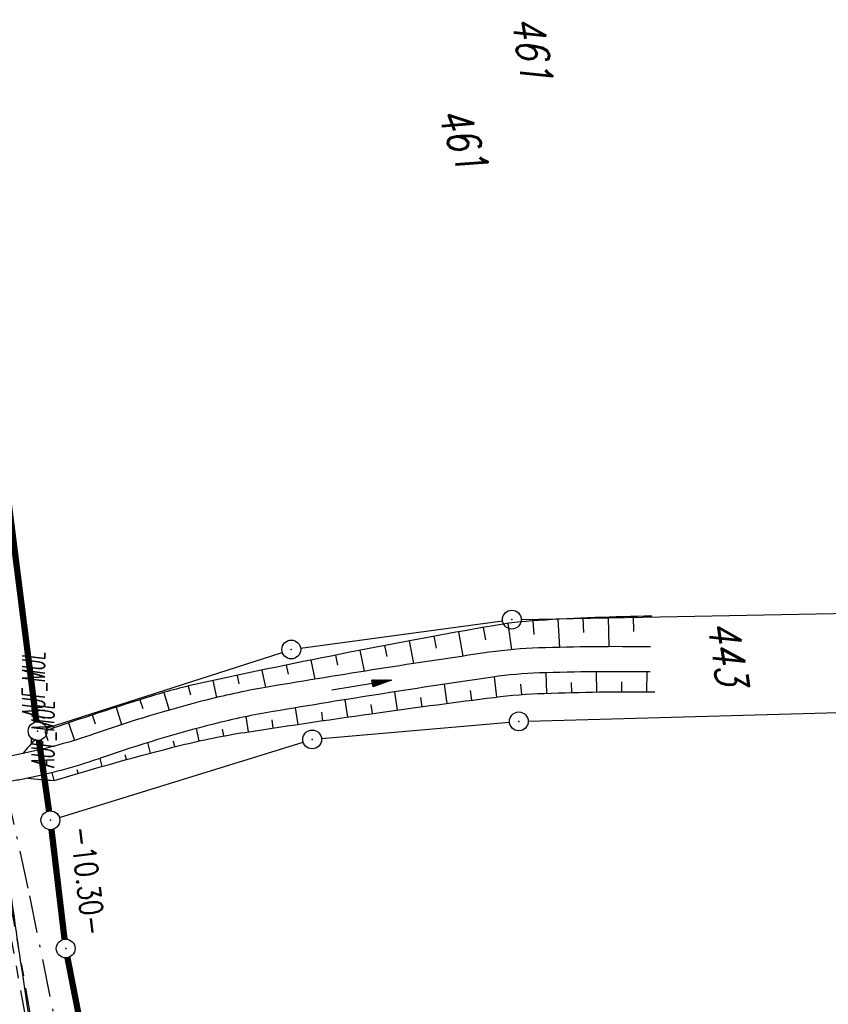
# Model space of a CAD drawing. Extents: x 447882 to 448688, y 437766 to 439043.
# Tile 118 of 121: x 448158 to 448222, y 438885 to 438964. Entities that reach past the tile are written whole.
import ezdxf

# ---------------------------------------------------------------- set-up
doc = ezdxf.new("R2010")
doc.units = 0
doc.header["$LTSCALE"] = 2
doc.header["$MEASUREMENT"] = 0
for name, pattern in [('AUSGEZOGEN', [0]), ('BAB-FM2', [2.6, 1.5, -0.5, 0.1, -0.5]), ('PHANTOMX2', [5, 2.5, -0.5, 0.5, -0.5, 0.5, -0.5])]:
    doc.linetypes.add(name, pattern=pattern)
doc.layers.get('0').update_dxf_attribs({"linetype": 'AUSGEZOGEN'})
for name, color, linetype in [('210-FLSTNR', 8, 'AUSGEZOGEN'), ('210-GRENZL', 8, 'AUSGEZOGEN'), ('210-GRENZL-BAB', 7, 'AUSGEZOGEN'), ('210-GRENZP', 8, 'AUSGEZOGEN'), ('210-GRENZP-BAB', 7, 'AUSGEZOGEN'), ('211-ABSTAND', 8, 'AUSGEZOGEN'), ('211-FLSTNR', 8, 'AUSGEZOGEN'), ('211-GRENZL', 8, 'AUSGEZOGEN'), ('211-GRENZL-BAB', 7, 'AUSGEZOGEN'), ('211-GRENZP', 8, 'AUSGEZOGEN'), ('211-GRENZP-BAB', 7, 'AUSGEZOGEN'), ('ANMERKUNG', 7, 'CONTINUOUS'), ('BAB_FM', 5, 'BAB-FM2'), ('BOESCHG', 250, 'AUSGEZOGEN'), ('FBRTOP', 250, 'AUSGEZOGEN'), ('Lichtwellenleiter COLT', 46, 'PHANTOMX2'), ('Lichtwellenleiter GLH', 46, 'PHANTOMX2'), ('MULDE', 250, 'AUSGEZOGEN'), ('PFEILTOP', 200, 'AUSGEZOGEN'), ('SCHLITZRINNE', 200, 'AUSGEZOGEN')]:
    doc.layers.add(name, color=color, linetype=linetype)
doc.styles.add('ROMANS', font='romans.shx', dxfattribs={"width": 0.8})

# ---------------------------------------------------------------- blocks, each defined once
blk = doc.blocks.new('PFEIL2')
at = {"color": 0}
for p, q in [((0.88, 0.002), (-2.401, -0.012)), ((0.881, -0.271), (0.879, 0.276)), ((0.879, 0.276), (2.429, 0.009)), ((0.911, 0.27), (0.879, 0.265)), ((0.965, 0.261), (0.879, 0.246)), ((1.019, 0.252), (0.879, 0.228)), ((1.073, 0.242), (0.879, 0.209)), ((1.127, 0.233), (0.879, 0.191)), ((1.181, 0.224), (0.879, 0.172)), ((1.235, 0.214), (0.879, 0.154)), ((1.289, 0.205), (0.879, 0.135)), ((1.343, 0.196), (0.879, 0.117)), ((1.397, 0.187), (0.879, 0.098)), ((1.451, 0.177), (0.879, 0.08)), ((1.505, 0.168), (0.879, 0.061)), ((1.559, 0.159), (0.88, 0.043)), ((1.613, 0.149), (0.88, 0.024)), ((1.668, 0.14), (0.88, 0.006)), ((1.722, 0.131), (0.88, -0.013)), ((1.776, 0.121), (0.88, -0.031)), ((1.83, 0.112), (0.88, -0.05)), ((1.884, 0.103), (0.88, -0.068)), ((1.938, 0.094), (0.88, -0.087)), ((1.992, 0.084), (0.88, -0.105)), ((2.046, 0.075), (0.88, -0.124)), ((2.1, 0.066), (0.88, -0.142)), ((2.154, 0.056), (0.88, -0.161)), ((2.208, 0.047), (0.88, -0.179)), ((2.262, 0.038), (0.881, -0.198)), ((2.316, 0.029), (0.881, -0.216)), ((2.37, 0.019), (0.881, -0.235)), ((2.424, 0.01), (0.881, -0.253)), ((2.429, 0.009), (0.881, -0.271))]:
    blk.add_line(p, q, dxfattribs=at)
blk = doc.blocks.new('GST')
at = {"color": 0}
blk.add_circle((0, 0), 0.75, dxfattribs=at)
blk.add_point((0, 0), dxfattribs=at)

msp = doc.modelspace()

# ---------------------------------------------------------------- hatches: boundary and pattern name
at = {"layer": 'SCHLITZRINNE'}
h = msp.add_hatch(dxfattribs=at)
h.set_pattern_fill('_USER', color=256, scale=1.5, angle=45, style=0, pattern_type=0)
h.set_pattern_definition([(324.8574, (448134.7023, 438851.6164), (0.86342, 1.226583), [])])
edge = h.paths.add_edge_path()
edge.add_line((448125.443, 438906.454), (448125.936, 438906.533))
edge.add_line((448125.936, 438906.533), (448126.04, 438905.88))
edge.add_arc((261507.524, 409202.339), 188967.645, 9.03995391, 9.04374407, ccw=False)
edge.add_line((448128.005, 438893.535), (448131.933, 438868.846))
edge.add_line((448131.933, 438868.846), (448133.254, 438860.539))
edge.add_arc((449371.197, 439057.494), 1253.513, 189.039943, 189.277818)
edge.add_arc((454072.816, 439825.545), 6017.453, 189.2778182, 189.3863877)
edge.add_arc((449284.377, 439033.993), 1164.031, 189.386388, 189.87641)
edge.add_arc((450764.431, 439291.676), 2666.349, 189.87641, 190.200181)
edge.add_arc((449881.193, 439132.753), 1768.927, 190.200181, 190.588964)
edge.add_arc((450188.848, 439190.268), 2081.912, 190.588964, 190.947332)
edge.add_arc((450096.336, 439172.374), 1987.685, 190.947332, 191.307685)
edge.add_arc((450103.529, 439173.812), 1995.02, 191.307685, 191.667375)
edge.add_arc((450113.912, 439175.956), 2005.623, 191.667375, 192.024165)
edge.add_arc((450128.354, 439179.032), 2020.389, 192.024165, 192.37965)
edge.add_arc((450121.636, 439177.558), 2013.511, 192.37965, 192.73712)
edge.add_arc((450090.705, 439170.566), 1981.8, 192.73712, 193.097438)
edge.add_arc((450089.716, 439170.336), 1980.784, 193.097438, 193.45758)
edge.add_arc((450128.145, 439179.532), 2020.298, 193.45758, 193.814181)
edge.add_arc((450131.046, 439180.245), 2023.285, 193.814181, 194.170205)
edge.add_arc((450093.866, 439170.858), 1984.938, 194.170205, 194.529652)
edge.add_arc((450094.254, 439170.958), 1985.339, 194.529652, 194.889491)
edge.add_arc((450121.506, 439178.204), 2013.538, 194.889491, 195.246802)
edge.add_arc((450124.649, 439179.061), 2016.795, 195.246802, 195.602873)
edge.add_arc((450111.382, 439175.356), 2003.021, 195.602873, 195.960167)
edge.add_arc((450101.557, 439172.546), 1992.802, 195.960167, 196.3197)
edge.add_arc((450106.363, 439173.953), 1997.81, 196.3197, 196.678782)
edge.add_arc((450107.837, 439174.395), 1999.349, 196.678782, 197.03752)
edge.add_arc((450104.436, 439173.352), 1995.791, 197.03752, 197.396578)
edge.add_arc((450113.998, 439176.348), 2005.812, 197.396578, 197.753665)
edge.add_arc((450121.006, 439178.592), 2013.17, 197.753665, 198.110098)
edge.add_arc((450117.03, 439177.292), 2008.988, 198.110098, 198.467563)
edge.add_arc((450103.872, 439172.898), 1995.115, 198.467563, 198.826268)
edge.add_arc((450099.455, 439171.391), 1990.448, 198.826268, 199.185784)
edge.add_arc((450113.542, 439176.293), 2005.364, 199.185784, 199.54396)
edge.add_arc((450116.79, 439177.446), 2008.81, 199.54396, 199.90126)
edge.add_arc((450108.06, 439174.286), 1999.526, 199.90126, 200.259389)
edge.add_arc((450108.407, 439174.414), 1999.896, 200.259389, 200.617742)
edge.add_arc((450110.76, 439175.299), 2002.409, 200.617742, 200.975871)
edge.add_arc((450111.887, 439175.731), 2003.616, 200.975871, 201.333691)
edge.add_arc((450111.742, 439175.674), 2003.46, 201.333691, 201.691524)
edge.add_arc((450110.583, 439175.213), 2002.213, 201.691524, 202.04953)
edge.add_arc((450111.609, 439175.629), 2003.32, 202.04953, 202.407437)
edge.add_arc((450109.603, 439174.802), 2001.151, 202.407437, 202.765839)
edge.add_arc((450106.414, 439173.464), 1997.693, 202.765839, 203.100071)
edge.add_line((448125.443, 438906.454), (448125.547, 438905.801))
edge.add_arc((261507.369, 409202.315), 188967.302, 9.03995391, 9.04374407, ccw=False)
edge.add_line((448127.511, 438893.456), (448131.439, 438868.767))
edge.add_line((448131.439, 438868.767), (448132.715, 438860.746))
h = msp.add_hatch(dxfattribs=at)
h.set_pattern_fill('_USER', color=256, scale=1.5, angle=45, style=0, pattern_type=0)
h.set_pattern_definition([(326.72764, (448148.0771, 438778.445), (0.822929, 1.254108), [])])
edge = h.paths.add_edge_path()
edge.add_line((448125.936, 438906.533), (448126.04, 438905.88))
edge.add_arc((261507.524, 409202.339), 188967.645, 9.03995391, 9.04374407, ccw=False)
edge.add_line((448128.005, 438893.535), (448131.933, 438868.846))
edge.add_line((448131.933, 438868.846), (448133.254, 438860.539))
edge.add_arc((449371.197, 439057.494), 1253.513, 189.039943, 189.277818)
edge.add_arc((454072.816, 439825.545), 6017.453, 189.2778182, 189.3863877)
edge.add_arc((449284.377, 439033.993), 1164.031, 189.386388, 189.87641)
edge.add_arc((450764.431, 439291.676), 2666.349, 189.87641, 190.200181)
edge.add_arc((449881.193, 439132.753), 1768.927, 190.200181, 190.588964)
edge.add_arc((450188.848, 439190.268), 2081.912, 190.588964, 190.947332)
edge.add_arc((450096.336, 439172.374), 1987.685, 190.947332, 191.307685)
edge.add_arc((450103.529, 439173.812), 1995.02, 191.307685, 191.667375)
edge.add_arc((450113.912, 439175.956), 2005.623, 191.667375, 192.024165)
edge.add_arc((450128.354, 439179.032), 2020.389, 192.024165, 192.37965)
edge.add_arc((450121.636, 439177.558), 2013.511, 192.37965, 192.73712)
edge.add_arc((450090.705, 439170.566), 1981.8, 192.73712, 193.097438)
edge.add_arc((450089.716, 439170.336), 1980.784, 193.097438, 193.45758)
edge.add_arc((450128.145, 439179.532), 2020.298, 193.45758, 193.814181)
edge.add_arc((450131.046, 439180.245), 2023.285, 193.814181, 194.170205)
edge.add_arc((450093.866, 439170.858), 1984.938, 194.170205, 194.529652)
edge.add_arc((450094.254, 439170.958), 1985.339, 194.529652, 194.889491)
edge.add_arc((450121.506, 439178.204), 2013.538, 194.889491, 195.246802)
edge.add_arc((450124.649, 439179.061), 2016.795, 195.246802, 195.602873)
edge.add_arc((450111.382, 439175.356), 2003.021, 195.602873, 195.960167)
edge.add_arc((450101.557, 439172.546), 1992.802, 195.960167, 196.3197)
edge.add_arc((450106.363, 439173.953), 1997.81, 196.3197, 196.678782)
edge.add_arc((450107.837, 439174.395), 1999.349, 196.678782, 197.03752)
edge.add_arc((450104.436, 439173.352), 1995.791, 197.03752, 197.396578)
edge.add_arc((450113.998, 439176.348), 2005.812, 197.396578, 197.753665)
edge.add_arc((450121.006, 439178.592), 2013.17, 197.753665, 198.110098)
edge.add_arc((450117.03, 439177.292), 2008.988, 198.110098, 198.467563)
edge.add_arc((450103.872, 439172.898), 1995.115, 198.467563, 198.826268)
edge.add_arc((450099.455, 439171.391), 1990.448, 198.826268, 199.185784)
edge.add_arc((450113.542, 439176.293), 2005.364, 199.185784, 199.54396)
edge.add_arc((450116.79, 439177.446), 2008.81, 199.54396, 199.90126)
edge.add_arc((450108.06, 439174.286), 1999.526, 199.90126, 200.259389)
edge.add_arc((450108.407, 439174.414), 1999.896, 200.259389, 200.617742)
edge.add_arc((450110.76, 439175.299), 2002.409, 200.617742, 200.975871)
edge.add_arc((450111.887, 439175.731), 2003.616, 200.975871, 201.333691)
edge.add_arc((450111.742, 439175.674), 2003.46, 201.333691, 201.691524)
edge.add_arc((450110.583, 439175.213), 2002.213, 201.691524, 202.04953)
edge.add_arc((450111.609, 439175.629), 2003.32, 202.04953, 202.407437)
edge.add_arc((450109.603, 439174.802), 2001.151, 202.407437, 202.765839)
edge.add_arc((450106.414, 439173.464), 1997.693, 202.765839, 203.100071)
edge.add_arc((450188.848, 439190.268), 2082.412, 190.799627, 190.947332)
edge.add_arc((450096.336, 439172.374), 1988.185, 190.947332, 191.307685)
edge.add_arc((450103.529, 439173.812), 1995.52, 191.307685, 191.667375)
edge.add_arc((450113.912, 439175.956), 2006.123, 191.667375, 192.024165)
edge.add_arc((450128.354, 439179.032), 2020.889, 192.024165, 192.37965)
edge.add_arc((450121.636, 439177.558), 2014.011, 192.37965, 192.469296)
h = msp.add_hatch(dxfattribs=at)
h.set_pattern_fill('_USER', color=256, scale=1.5, angle=45, style=0, pattern_type=0)
h.set_pattern_definition([(328.16104, (448159.8269, 438724.2048), (0.7913003, 1.274301), [])])
edge = h.paths.add_edge_path()
edge.add_line((448125.936, 438906.533), (448126.04, 438905.88))
edge.add_arc((261507.524, 409202.339), 188967.645, 9.03995391, 9.04374407, ccw=False)
edge.add_line((448128.005, 438893.535), (448131.933, 438868.846))
edge.add_line((448131.933, 438868.846), (448133.254, 438860.539))
edge.add_arc((449371.197, 439057.494), 1253.513, 189.039943, 189.277818)
edge.add_arc((454072.816, 439825.545), 6017.453, 189.2778182, 189.3863877)
edge.add_arc((449284.377, 439033.993), 1164.031, 189.386388, 189.87641)
edge.add_arc((450764.431, 439291.676), 2666.349, 189.87641, 190.200181)
edge.add_arc((449881.193, 439132.753), 1768.927, 190.200181, 190.588964)
edge.add_arc((450188.848, 439190.268), 2081.912, 190.588964, 190.947332)
edge.add_arc((450096.336, 439172.374), 1987.685, 190.947332, 191.307685)
edge.add_arc((450103.529, 439173.812), 1995.02, 191.307685, 191.667375)
edge.add_arc((450113.912, 439175.956), 2005.623, 191.667375, 192.024165)
edge.add_arc((450128.354, 439179.032), 2020.389, 192.024165, 192.37965)
edge.add_arc((450121.636, 439177.558), 2013.511, 192.37965, 192.73712)
edge.add_arc((450090.705, 439170.566), 1981.8, 192.73712, 193.097438)
edge.add_arc((450089.716, 439170.336), 1980.784, 193.097438, 193.45758)
edge.add_arc((450128.145, 439179.532), 2020.298, 193.45758, 193.814181)
edge.add_arc((450131.046, 439180.245), 2023.285, 193.814181, 194.170205)
edge.add_arc((450093.866, 439170.858), 1984.938, 194.170205, 194.529652)
edge.add_arc((450094.254, 439170.958), 1985.339, 194.529652, 194.889491)
edge.add_arc((450121.506, 439178.204), 2013.538, 194.889491, 195.246802)
edge.add_arc((450124.649, 439179.061), 2016.795, 195.246802, 195.602873)
edge.add_arc((450111.382, 439175.356), 2003.021, 195.602873, 195.960167)
edge.add_arc((450101.557, 439172.546), 1992.802, 195.960167, 196.3197)
edge.add_arc((450106.363, 439173.953), 1997.81, 196.3197, 196.678782)
edge.add_arc((450107.837, 439174.395), 1999.349, 196.678782, 197.03752)
edge.add_arc((450104.436, 439173.352), 1995.791, 197.03752, 197.396578)
edge.add_arc((450113.998, 439176.348), 2005.812, 197.396578, 197.753665)
edge.add_arc((450121.006, 439178.592), 2013.17, 197.753665, 198.110098)
edge.add_arc((450117.03, 439177.292), 2008.988, 198.110098, 198.467563)
edge.add_arc((450103.872, 439172.898), 1995.115, 198.467563, 198.826268)
edge.add_arc((450099.455, 439171.391), 1990.448, 198.826268, 199.185784)
edge.add_arc((450113.542, 439176.293), 2005.364, 199.185784, 199.54396)
edge.add_arc((450116.79, 439177.446), 2008.81, 199.54396, 199.90126)
edge.add_arc((450108.06, 439174.286), 1999.526, 199.90126, 200.259389)
edge.add_arc((450108.407, 439174.414), 1999.896, 200.259389, 200.617742)
edge.add_arc((450110.76, 439175.299), 2002.409, 200.617742, 200.975871)
edge.add_arc((450111.887, 439175.731), 2003.616, 200.975871, 201.333691)
edge.add_arc((450111.742, 439175.674), 2003.46, 201.333691, 201.691524)
edge.add_arc((450110.583, 439175.213), 2002.213, 201.691524, 202.04953)
edge.add_arc((450111.609, 439175.629), 2003.32, 202.04953, 202.407437)
edge.add_arc((450109.603, 439174.802), 2001.151, 202.407437, 202.765839)
edge.add_arc((450106.414, 439173.464), 1997.693, 202.765839, 203.100071)
edge.add_arc((450121.636, 439177.558), 2014.011, 192.51205, 192.73712)
edge.add_arc((450090.705, 439170.566), 1982.3, 192.73712, 193.097438)
edge.add_arc((450089.716, 439170.336), 1981.284, 193.097438, 193.45758)
edge.add_arc((450128.145, 439179.532), 2020.798, 193.45758, 193.814181)
edge.add_arc((450131.046, 439180.245), 2023.785, 193.814181, 194.170205)
edge.add_arc((450093.866, 439170.858), 1985.438, 194.170205, 194.185146)
h = msp.add_hatch(dxfattribs=at)
h.set_pattern_fill('_USER', color=256, scale=1.5, angle=45, style=0, pattern_type=0)
h.set_pattern_definition([(334.92026, (448224.608, 438502.9346), (0.635819, 1.358578), [])])
edge = h.paths.add_edge_path()
edge.add_line((448125.936, 438906.533), (448126.04, 438905.88))
edge.add_arc((261507.524, 409202.339), 188967.645, 9.03995391, 9.04374407, ccw=False)
edge.add_line((448128.005, 438893.535), (448131.933, 438868.846))
edge.add_line((448131.933, 438868.846), (448133.254, 438860.539))
edge.add_arc((449371.197, 439057.494), 1253.513, 189.039943, 189.277818)
edge.add_arc((454072.816, 439825.545), 6017.453, 189.2778182, 189.3863877)
edge.add_arc((449284.377, 439033.993), 1164.031, 189.386388, 189.87641)
edge.add_arc((450764.431, 439291.676), 2666.349, 189.87641, 190.200181)
edge.add_arc((449881.193, 439132.753), 1768.927, 190.200181, 190.588964)
edge.add_arc((450188.848, 439190.268), 2081.912, 190.588964, 190.947332)
edge.add_arc((450096.336, 439172.374), 1987.685, 190.947332, 191.307685)
edge.add_arc((450103.529, 439173.812), 1995.02, 191.307685, 191.667375)
edge.add_arc((450113.912, 439175.956), 2005.623, 191.667375, 192.024165)
edge.add_arc((450128.354, 439179.032), 2020.389, 192.024165, 192.37965)
edge.add_arc((450121.636, 439177.558), 2013.511, 192.37965, 192.73712)
edge.add_arc((450090.705, 439170.566), 1981.8, 192.73712, 193.097438)
edge.add_arc((450089.716, 439170.336), 1980.784, 193.097438, 193.45758)
edge.add_arc((450128.145, 439179.532), 2020.298, 193.45758, 193.814181)
edge.add_arc((450131.046, 439180.245), 2023.285, 193.814181, 194.170205)
edge.add_arc((450093.866, 439170.858), 1984.938, 194.170205, 194.529652)
edge.add_arc((450094.254, 439170.958), 1985.339, 194.529652, 194.889491)
edge.add_arc((450121.506, 439178.204), 2013.538, 194.889491, 195.246802)
edge.add_arc((450124.649, 439179.061), 2016.795, 195.246802, 195.602873)
edge.add_arc((450111.382, 439175.356), 2003.021, 195.602873, 195.960167)
edge.add_arc((450101.557, 439172.546), 1992.802, 195.960167, 196.3197)
edge.add_arc((450106.363, 439173.953), 1997.81, 196.3197, 196.678782)
edge.add_arc((450107.837, 439174.395), 1999.349, 196.678782, 197.03752)
edge.add_arc((450104.436, 439173.352), 1995.791, 197.03752, 197.396578)
edge.add_arc((450113.998, 439176.348), 2005.812, 197.396578, 197.753665)
edge.add_arc((450121.006, 439178.592), 2013.17, 197.753665, 198.110098)
edge.add_arc((450117.03, 439177.292), 2008.988, 198.110098, 198.467563)
edge.add_arc((450103.872, 439172.898), 1995.115, 198.467563, 198.826268)
edge.add_arc((450099.455, 439171.391), 1990.448, 198.826268, 199.185784)
edge.add_arc((450113.542, 439176.293), 2005.364, 199.185784, 199.54396)
edge.add_arc((450116.79, 439177.446), 2008.81, 199.54396, 199.90126)
edge.add_arc((450108.06, 439174.286), 1999.526, 199.90126, 200.259389)
edge.add_arc((450108.407, 439174.414), 1999.896, 200.259389, 200.617742)
edge.add_arc((450110.76, 439175.299), 2002.409, 200.617742, 200.975871)
edge.add_arc((450111.887, 439175.731), 2003.616, 200.975871, 201.333691)
edge.add_arc((450111.742, 439175.674), 2003.46, 201.333691, 201.691524)
edge.add_arc((450110.583, 439175.213), 2002.213, 201.691524, 202.04953)
edge.add_arc((450111.609, 439175.629), 2003.32, 202.04953, 202.407437)
edge.add_arc((450109.603, 439174.802), 2001.151, 202.407437, 202.765839)
edge.add_arc((450106.414, 439173.464), 1997.693, 202.765839, 203.100071)
edge.add_arc((450113.542, 439176.293), 2005.864, 199.384527, 199.54396)
edge.add_arc((450116.79, 439177.446), 2009.31, 199.54396, 199.90126)
edge.add_arc((450108.06, 439174.286), 2000.026, 199.90126, 200.259389)
edge.add_arc((450108.407, 439174.414), 2000.396, 200.259389, 200.617742)
edge.add_arc((450110.76, 439175.299), 2002.909, 200.617742, 200.975871)
edge.add_arc((450111.887, 439175.731), 2004.116, 200.975871, 201.063002)
h = msp.add_hatch(dxfattribs=at)
h.set_pattern_fill('_USER', color=256, scale=1.5, angle=45, style=0, pattern_type=0)
h.set_pattern_definition([(337.95664, (448265.5285, 438397.6318), (0.5629623, 1.39035), [])])
edge = h.paths.add_edge_path()
edge.add_line((448125.936, 438906.533), (448126.04, 438905.88))
edge.add_arc((261507.524, 409202.339), 188967.645, 9.03995391, 9.04374407, ccw=False)
edge.add_line((448128.005, 438893.535), (448131.933, 438868.846))
edge.add_line((448131.933, 438868.846), (448133.254, 438860.539))
edge.add_arc((449371.197, 439057.494), 1253.513, 189.039943, 189.277818)
edge.add_arc((454072.816, 439825.545), 6017.453, 189.2778182, 189.3863877)
edge.add_arc((449284.377, 439033.993), 1164.031, 189.386388, 189.87641)
edge.add_arc((450764.431, 439291.676), 2666.349, 189.87641, 190.200181)
edge.add_arc((449881.193, 439132.753), 1768.927, 190.200181, 190.588964)
edge.add_arc((450188.848, 439190.268), 2081.912, 190.588964, 190.947332)
edge.add_arc((450096.336, 439172.374), 1987.685, 190.947332, 191.307685)
edge.add_arc((450103.529, 439173.812), 1995.02, 191.307685, 191.667375)
edge.add_arc((450113.912, 439175.956), 2005.623, 191.667375, 192.024165)
edge.add_arc((450128.354, 439179.032), 2020.389, 192.024165, 192.37965)
edge.add_arc((450121.636, 439177.558), 2013.511, 192.37965, 192.73712)
edge.add_arc((450090.705, 439170.566), 1981.8, 192.73712, 193.097438)
edge.add_arc((450089.716, 439170.336), 1980.784, 193.097438, 193.45758)
edge.add_arc((450128.145, 439179.532), 2020.298, 193.45758, 193.814181)
edge.add_arc((450131.046, 439180.245), 2023.285, 193.814181, 194.170205)
edge.add_arc((450093.866, 439170.858), 1984.938, 194.170205, 194.529652)
edge.add_arc((450094.254, 439170.958), 1985.339, 194.529652, 194.889491)
edge.add_arc((450121.506, 439178.204), 2013.538, 194.889491, 195.246802)
edge.add_arc((450124.649, 439179.061), 2016.795, 195.246802, 195.602873)
edge.add_arc((450111.382, 439175.356), 2003.021, 195.602873, 195.960167)
edge.add_arc((450101.557, 439172.546), 1992.802, 195.960167, 196.3197)
edge.add_arc((450106.363, 439173.953), 1997.81, 196.3197, 196.678782)
edge.add_arc((450107.837, 439174.395), 1999.349, 196.678782, 197.03752)
edge.add_arc((450104.436, 439173.352), 1995.791, 197.03752, 197.396578)
edge.add_arc((450113.998, 439176.348), 2005.812, 197.396578, 197.753665)
edge.add_arc((450121.006, 439178.592), 2013.17, 197.753665, 198.110098)
edge.add_arc((450117.03, 439177.292), 2008.988, 198.110098, 198.467563)
edge.add_arc((450103.872, 439172.898), 1995.115, 198.467563, 198.826268)
edge.add_arc((450099.455, 439171.391), 1990.448, 198.826268, 199.185784)
edge.add_arc((450113.542, 439176.293), 2005.364, 199.185784, 199.54396)
edge.add_arc((450116.79, 439177.446), 2008.81, 199.54396, 199.90126)
edge.add_arc((450108.06, 439174.286), 1999.526, 199.90126, 200.259389)
edge.add_arc((450108.407, 439174.414), 1999.896, 200.259389, 200.617742)
edge.add_arc((450110.76, 439175.299), 2002.409, 200.617742, 200.975871)
edge.add_arc((450111.887, 439175.731), 2003.616, 200.975871, 201.333691)
edge.add_arc((450111.742, 439175.674), 2003.46, 201.333691, 201.691524)
edge.add_arc((450110.583, 439175.213), 2002.213, 201.691524, 202.04953)
edge.add_arc((450111.609, 439175.629), 2003.32, 202.04953, 202.407437)
edge.add_arc((450109.603, 439174.802), 2001.151, 202.407437, 202.765839)
edge.add_arc((450106.414, 439173.464), 1997.693, 202.765839, 203.100071)
edge.add_arc((450106.414, 439173.464), 1998.193, 202.821848, 203.100071)
edge.add_line((448268.435, 438389.496), (448268.895, 438389.693))

# ---------------------------------------------------------------- linework, layer by layer
at = {"layer": '210-GRENZL'}
for p, q in [((448197.85, 438915.735), (448244.091, 438916.635)), ((448180.243, 438913.44), (448196.357, 438915.62)), ((448159.974, 438907.05), (448178.786, 438913.11)), ((448198.41, 438907.621), (448242.481, 438908.863)), ((448181.917, 438906.226), (448196.913, 438907.534)), ((448160.996, 438899.931), (448180.454, 438905.939))]:
    msp.add_line(p, q, dxfattribs=at)
at = {"layer": '210-GRENZL-BAB', "const_width": 0.5, "flags": 128}
for points in [[(448159.166, 438907.564), (448148.554, 438991.347)], [(448160.173, 438900.452), (448159.366, 438906.078)], [(448160.74, 438895.856), (448160.369, 438898.965)]]:
    msp.add_lwpolyline(points, dxfattribs=at)
at = {"layer": '211-GRENZL'}
for p, q in [((448197.85, 438915.734), (448244.09, 438916.635)), ((448180.243, 438913.44), (448196.357, 438915.619)), ((448159.974, 438907.05), (448178.786, 438913.11)), ((448198.409, 438907.621), (448247.33, 438908.999)), ((448181.917, 438906.225), (448196.912, 438907.534)), ((448160.997, 438899.931), (448180.454, 438905.939))]:
    msp.add_line(p, q, dxfattribs=at)
at = {"layer": '211-GRENZL-BAB', "const_width": 0.5, "flags": 128}
for points in [[(448159.166, 438907.564), (448151.044, 438971.689)], [(448160.173, 438900.452), (448159.367, 438906.077)], [(448161.41, 438890.225), (448160.369, 438898.965)], [(448164.756, 438872.846), (448161.644, 438888.744)]]:
    msp.add_lwpolyline(points, dxfattribs=at)
at = {"layer": 'BAB_FM'}
msp.add_lwpolyline([(448144.468, 438995.887), (448144.955, 438992.776), (448154.141, 438931.461), (448155.617, 438907.391), (448158.616, 438893.692), (448168.532, 438844.64), (448178.056, 438795.884), (448190.146, 438747.678), (448201.771, 438701.557), (448202.656, 438698.087)], dxfattribs=at)
at = {"layer": 'BOESCHG'}
for p, q in [((448200.776, 438915.745), (448200.896, 438913.51)), ((448202.773, 438915.843), (448202.823, 438914.695)), ((448204.772, 438915.92), (448204.85, 438913.563)), ((448206.771, 438915.976), (448206.799, 438914.767)), ((448194.816, 438915.098), (448194.993, 438914.096)), ((448196.79, 438915.417), (448197.072, 438913.325)), ((448198.779, 438915.625), (448198.861, 438914.538)), ((448190.879, 438914.389), (448191.052, 438913.451)), ((448192.847, 438914.747), (448193.197, 438912.806)), ((448186.948, 438913.652), (448187.115, 438912.78)), ((448188.913, 438914.024), (448189.253, 438912.213)), ((448183.022, 438912.885), (448183.181, 438912.085)), ((448184.984, 438913.272), (448185.311, 438911.599)), ((448179.101, 438912.093), (448179.251, 438911.367)), ((448181.061, 438912.492), (448181.37, 438910.966)), ((448175.186, 438911.274), (448175.328, 438910.606)), ((448177.143, 438911.687), (448177.431, 438910.31)), ((448195.897, 438909.543), (448195.703, 438911.151)), ((448199.884, 438909.844), (448199.828, 438911.48)), ((448203.883, 438909.943), (448203.857, 438911.557)), ((448207.882, 438909.969), (448207.887, 438911.547)), ((448171.278, 438910.42), (448171.447, 438909.716)), ((448173.23, 438910.855), (448173.523, 438909.5)), ((448191.929, 438909.035), (448191.728, 438910.565)), ((448197.887, 438909.738), (448197.825, 438910.558)), ((448201.883, 438909.903), (448201.863, 438910.716)), ((448205.882, 438909.965), (448205.877, 438910.764)), ((448169.344, 438909.912), (448169.747, 438908.497)), ((448187.965, 438908.501), (448187.763, 438909.96)), ((448189.947, 438908.771), (448189.846, 438909.518)), ((448193.912, 438909.293), (448193.812, 438910.076)), ((448165.523, 438908.73), (448165.967, 438907.343)), ((448167.43, 438909.332), (448167.647, 438908.637)), ((448180.046, 438907.365), (448179.85, 438908.688)), ((448184.004, 438907.942), (448183.804, 438909.334)), ((448185.984, 438908.224), (448185.884, 438908.937)), ((448163.621, 438908.112), (448163.851, 438907.411)), ((448176.091, 438906.769), (448175.905, 438907.985)), ((448182.025, 438907.656), (448181.926, 438908.335)), ((448161.724, 438907.479), (448162.195, 438906.085)), ((448178.068, 438907.069), (448177.971, 438907.713)), ((448159.832, 438906.829), (448160.067, 438906.083)), ((448172.159, 438906.039), (448171.938, 438907.029)), ((448174.118, 438906.44), (448174.016, 438906.989)), ((448168.279, 438905.068), (448168.057, 438905.908)), ((448170.215, 438905.57), (448170.098, 438906.027)), ((448166.347, 438904.549), (448166.245, 438904.922)), ((448164.421, 438904.012), (448164.241, 438904.648)), ((448160.582, 438902.888), (448160.435, 438903.52)), ((448162.499, 438903.458), (448162.414, 438903.747))]:
    msp.add_line(p, q, dxfattribs=at)
at = {"layer": 'BOESCHG', "flags": 128}
for points in [[(448208.256, 438916.004, 0.011634), (448199.219, 438915.654, 0.027819), (448195.46, 438915.21, 0.005277), (448184.174, 438913.112, 0.004987), (448172.28, 438910.648, 0.020855), (448168.428, 438909.64, 0.009178), (448159.832, 438906.829)], [(448160.582, 438902.888, -0.011786), (448170.69, 438905.692, -0.023705), (448175.804, 438906.726, -0.003159), (448186.583, 438908.31, -0.003749), (448195.681, 438909.518, -0.022397), (448199.688, 438909.838, -0.010196), (448208.512, 438909.967)]]:
    msp.add_lwpolyline(points, format="xyb", dxfattribs=at)
at = {"layer": 'BOESCHG'}
for centre, radius, start, end in [((448167.218, 438897.866), 11.614, 134.20418, 141.87651), ((448161.656, 438926.695), 23.831, 262.34475, 267.41793)]:
    msp.add_arc(centre, radius, start, end, dxfattribs=at)
at = {"layer": 'FBRTOP'}
for points in [[(448131.684, 438991.32, -0.000001), (448134.983, 438970.589, -0.000001), (448138.911, 438945.9, 0.000002), (448142.84, 438921.21, 0.000007), (448144.804, 438908.866, -0.000017), (448146.769, 438896.521), (448150.697, 438871.831), (448152.012, 438863.563, 0.001038), (448152.834, 438858.467, 0.000474), (448154.667, 438847.31, 0.002138), (448156.319, 438837.578, 0.001413), (448158.922, 438822.873, 0.001696), (448161.067, 438811.177, 0.001564), (448163.477, 438798.508, 0.001572)], [(448098.869, 438979.596, -0.000001), (448101.158, 438965.207, -0.000001), (448105.087, 438940.518, 0.000002), (448109.015, 438915.828, 0.000007), (448110.98, 438903.483, -0.000017), (448112.944, 438891.138), (448116.872, 438866.45), (448118.199, 438858.111, 0.001038), (448119.033, 438852.94, 0.000474), (448120.894, 438841.612, 0.002138), (448122.571, 438831.731, 0.001412), (448125.216, 438816.789, 0.001697), (448127.398, 438804.894, 0.001564), (448129.85, 438792.003, 0.001572)]]:
    msp.add_lwpolyline(points, format="xyb", dxfattribs=at)
at = {"layer": 'FBRTOP', "const_width": 0.5}
msp.add_lwpolyline([(448117.312, 438986.185, -0.000001), (448120.169, 438968.232, -0.000001), (448124.098, 438943.543, 0.000002), (448128.026, 438918.853, 0.000007), (448129.991, 438906.508, -0.000017), (448131.955, 438894.163), (448135.883, 438869.474), (448137.204, 438861.175, 0.001038), (448138.03, 438856.046, 0.000474), (448139.876, 438844.815, 0.002138), (448141.539, 438835.017, 0.001413), (448144.16, 438820.208, 0.001696), (448146.322, 438808.425, 0.001564), (448148.75, 438795.659, 0.001572)], format="xyb", dxfattribs=at)
at = {"layer": 'Lichtwellenleiter COLT', "flags": 128}
msp.add_lwpolyline([(448141.849, 438994.952), (448144.197, 438979.769), (448153.622, 438912.712), (448156.265, 438894.982), (448169.884, 438821.471), (448188.412, 438734.18), (448198.381, 438692.776), (448214.836, 438641.202), (448220.684, 438619.941), (448236.402, 438573.333), (448238.967, 438560.543), (448246.794, 438537.893), (448271.301, 438467.849), (448288.707, 438424.893), (448294.328, 438414.962), (448298.993, 438403.538), (448304.401, 438393.178), (448327.471, 438339.568), (448344.22, 438304.231), (448364.677, 438262.224), (448390.821, 438212.119), (448394.883, 438204.335), (448414.025, 438170.367), (448451.889, 438109.113), (448451.889, 438109.113), (448484.591, 438058.555), (448501.754, 438035.754), (448517.385, 438012.314), (448522.169, 438004.419), (448531.095, 437990.206), (448539.581, 437979.516), (448546.506, 437970.68), (448549.232, 437965.9), (448553.091, 437959.912), (448553.091, 437959.912), (448567.49, 437941.759)], dxfattribs=at)
at = {"layer": 'Lichtwellenleiter GLH', "flags": 128}
msp.add_lwpolyline([(448142.362, 438995.135), (448147.845, 438959.605), (448154.416, 438910.712), (448156.069, 438898.826), (448157.904, 438888.528), (448166.44, 438840.088), (448182.535, 438758.007), (448182.535, 438758.007), (448220.528, 438619.852), (448220.528, 438619.852), (448251.776, 438521.828), (448258.371, 438500.826), (448277.714, 438449.883), (448291.783, 438420.412), (448294.172, 438414.873), (448298.837, 438403.449), (448304.245, 438393.089), (448345.197, 438302.363), (448381.312, 438230.112), (448415.11, 438168.314), (448419.911, 438160.49), (448420.725, 438158.165), (448503.055, 438031.342), (448522.169, 438004.419), (448532.905, 437989.335), (448539.667, 437979.777), (448549.911, 437964.576), (448559.068, 437950.984), (448566.787, 437941.508)], dxfattribs=at)
at = {"layer": 'MULDE'}
for points in [[(448208.165, 438913.543, 0.012005), (448199.237, 438913.462, 0.027727), (448195.295, 438913.113, 0.00573), (448177.735, 438910.362, 0.020525), (448172.804, 438909.322, 0.021783), (448163.778, 438906.604, -0.033687), (448158.081, 438905.036, -0.000112), (448157.081, 438904.832, -0.000116), (448156.103, 438904.633, -0.0011)], [(448208.135, 438911.543, 0.012005), (448199.303, 438911.463, 0.027727), (448195.581, 438911.133, 0.00573), (448178.067, 438908.39, 0.020525), (448173.296, 438907.384, 0.021783), (448164.437, 438904.716, -0.033687), (448158.481, 438903.076, -0.000112), (448157.48, 438902.872, -0.000116), (448156.501, 438902.673, -0.0011)], [(448216.925, 438624.646, 0.033789), (448216.376, 438627.455, 0.010652), (448213.643, 438636.891, 0.004055), (448208.413, 438653.144, -0.005694), (448204.716, 438664.764, -0.002578), (448198.339, 438686.014, -0.008449), (448196.529, 438692.571, -0.001899), (448194.25, 438701.541, 0.001054), (448190.177, 438717.691, 0.001576), (448184.895, 438738.177, -0.002727), (448181.867, 438750.037, -0.009787), (448179.025, 438762.454, -0.003458), (448171.935, 438797.699, -0.000248), (448168.806, 438813.875, -0.000391), (448166.836, 438824.129, -0.0011), (448162.44, 438847.382, -0.002598), (448160.651, 438857.245, -0.00573), (448160.446, 438858.495, -0.000237), (448155.926, 438888.228, -0.003298), (448155.397, 438891.882, 0.011112), (448153.91, 438901.965)], [(448218.89, 438624.165, 0.002447), (448218.922, 438624.533, 0.051776), (448218.916, 438624.837, 0.034439), (448218.308, 438627.971, 0.010652), (448215.551, 438637.489, 0.004055), (448210.312, 438653.772, -0.005694), (448206.628, 438665.348, -0.002578), (448200.258, 438686.579, -0.008449), (448198.465, 438693.071, -0.001899), (448196.191, 438702.026, 0.001054), (448192.115, 438718.185, 0.001576), (448186.83, 438738.682, -0.002727), (448183.807, 438750.521, -0.009787), (448180.983, 438762.862, -0.003458), (448173.899, 438798.079, -0.000248), (448170.77, 438814.254, -0.000391), (448168.8, 438824.505, -0.0011), (448164.406, 438847.749, -0.002598), (448162.621, 438857.591, -0.00573), (448162.423, 438858.796, -0.000237), (448157.904, 438888.528, -0.003298), (448157.379, 438892.155, -0.00102), (448156.048, 438901.939, -0.00112)]]:
    msp.add_lwpolyline(points, format="xyb", dxfattribs=at)
at = {"layer": 'SCHLITZRINNE'}
msp.add_lwpolyline([(448125.936, 438906.533, 0), (448126.04, 438905.88, -0.000017), (448128.005, 438893.535), (448131.933, 438868.846), (448133.254, 438860.539, 0.001038), (448134.083, 438855.401, 0.000474), (448135.932, 438844.149, 0.002138), (448137.597, 438834.334, 0.001413), (448140.224, 438819.498, 0.001696), (448142.389, 438807.692, 0.001564), (448144.822, 438794.899, 0.001572)], format="xyb", dxfattribs=at)

# ---------------------------------------------------------------- block references
at = {"layer": '210-GRENZP', "rotation": 279.0411497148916}
for p in [(448197.1, 438915.721), (448179.5, 438913.34), (448197.66, 438907.6), (448181.17, 438906.161)]:
    msp.add_blockref('GST', p, dxfattribs=at)
at = {"layer": '210-GRENZP-BAB', "rotation": 279.0411497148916}
for p in [(448159.26, 438906.82), (448160.28, 438899.71)]:
    msp.add_blockref('GST', p, dxfattribs=at)
at = {"layer": '211-GRENZP', "rotation": 289.6609145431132}
for p in [(448197.1, 438915.72), (448179.5, 438913.339), (448197.66, 438907.6), (448181.17, 438906.16)]:
    msp.add_blockref('GST', p, dxfattribs=at)
at = {"layer": '211-GRENZP-BAB', "rotation": 289.6609145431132}
for p in [(448159.26, 438906.819), (448160.28, 438899.71), (448161.5, 438889.479)]:
    msp.add_blockref('GST', p, dxfattribs=at)
at = {"layer": 'PFEILTOP', "rotation": 9.271060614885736}
msp.add_blockref('PFEIL2', (448185.114, 438910.479), dxfattribs=at)

# ---------------------------------------------------------------- texts
at = {"layer": '210-FLSTNR', "style": 'ROMANS', "oblique": 15, "width": 0.8}
for s, p in [('461', (448197.079, 438963.677)), ('443', (448212.685, 438915.433))]:
    msp.add_text(s, height=2.5, rotation=279.04115, dxfattribs=at).set_placement(p)
at = {"layer": '211-ABSTAND', "insert": (448163.271, 438894.879), "char_height": 1.8, "attachment_point": 5, "rotation": 276.80218, "style": 'ROMANS'}
msp.add_mtext('-10.30-', dxfattribs=at)
at = {"layer": '211-FLSTNR', "style": 'ROMANS', "oblique": 15, "width": 0.8}
msp.add_text('461', height=2.5, rotation=289.66091, dxfattribs=at).set_placement((448191.133, 438956.144))
at = {"layer": 'ANMERKUNG', "style": 'ROMANS', "oblique": 7, "width": 0.5}
for p in [(448159.832, 438907.829), (448160.582, 438903.888)]:
    msp.add_text('AUF_MUL', height=1.8, rotation=90, dxfattribs=at).set_placement(p)

doc.saveas('drawing.dxf')
